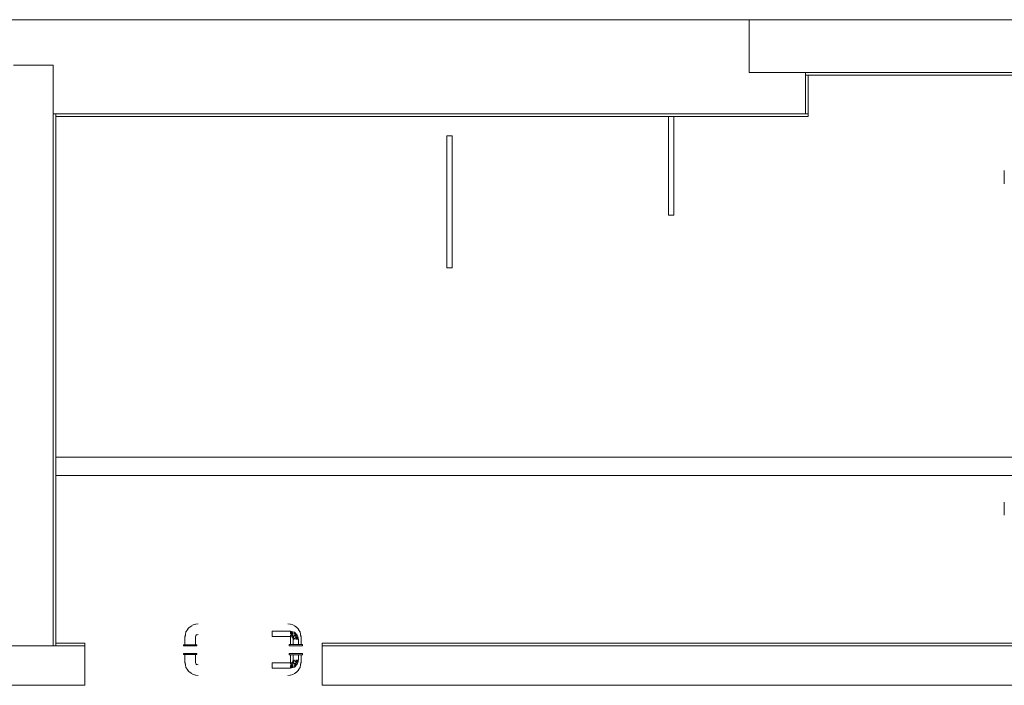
# Model space of a CAD drawing. Header units: millimetres. Extents: x 4476663 to 4477054, y -30323851 to -30323414.
# Tile 119 of 256: x 4476904 to 4476912, y -30323750 to -30323745. Entities that reach past the tile are written whole.
import ezdxf

# ---------------------------------------------------------------- set-up
doc = ezdxf.new("R2010")
doc.units = ezdxf.units.MM
for name, color, linetype, lineweight in [('IFC-Parede padrão-Contorno', 44, 'Continuous', 5), ('IFC-Porta-Contorno', 142, 'Continuous', 5), ('Nível 1', 2, 'Continuous', 60)]:
    doc.layers.add(name, color=color, linetype=linetype, lineweight=lineweight)

msp = doc.modelspace()

# ---------------------------------------------------------------- linework, layer by layer
at = {"layer": 'IFC-Parede padrão-Contorno', "color": 8, "lineweight": 5}
for p, q in [((4476909.7991, -30323745.1757), (4476909.7991, -30323744.8558)), ((4476909.7991, -30323744.8558), (4476910.488, -30323744.8558)), ((4476910.488, -30323744.8558), (4476911.8103, -30323744.8558)), ((4476909.7991, -30323745.2284), (4476909.7991, -30323745.1757)), ((4476904.2224, -30323745.1996), (4476904.3148, -30323745.1996)), ((4476904.3148, -30323745.1996), (4476904.5224, -30323745.1996)), ((4476904.5224, -30323746.5554), (4476904.5224, -30323745.1996)), ((4476909.7991, -30323745.2558), (4476909.7991, -30323745.2284)), ((4476909.7991, -30323745.2558), (4476911.1215, -30323745.2558)), ((4476910.2258, -30323745.2715), (4476910.2258, -30323745.2558)), ((4476911.1031, -30323745.2558), (4476913.9486, -30323745.2558)), ((4476910.2258, -30323745.2758), (4476910.2258, -30323745.2715)), ((4476910.2258, -30323745.505), (4476910.2258, -30323745.2758)), ((4476910.2258, -30323745.2758), (4476913.3841, -30323745.2758)), ((4476910.2458, -30323745.3395), (4476910.2458, -30323745.2758)), ((4476910.2458, -30323745.5687), (4476910.2458, -30323745.3395)), ((4476910.2258, -30323745.5687), (4476910.2258, -30323745.505)), ((4476904.5224, -30323745.5687), (4476904.5268, -30323745.5687)), ((4476904.5224, -30323746.6301), (4476904.5224, -30323745.5687)), ((4476904.5268, -30323745.5687), (4476904.5424, -30323745.5687)), ((4476904.5424, -30323746.445), (4476904.5424, -30323745.5687)), ((4476904.5424, -30323745.5687), (4476905.7823, -30323745.5687)), ((4476904.5424, -30323745.5887), (4476909.006, -30323745.5887)), ((4476905.7823, -30323745.5687), (4476910.2458, -30323745.5687)), ((4476909.006, -30323745.5887), (4476910.2458, -30323745.5887)), ((4476909.1874, -30323746.3358), (4476909.1874, -30323745.5887)), ((4476909.2274, -30323746.3358), (4476909.2274, -30323745.5887)), ((4476910.2458, -30323745.573), (4476910.2458, -30323745.5687)), ((4476910.2458, -30323745.5887), (4476910.2458, -30323745.573)), ((4476907.5074, -30323746.7358), (4476907.5074, -30323745.7358)), ((4476907.5074, -30323745.7358), (4476907.5474, -30323745.7358)), ((4476907.5474, -30323746.7358), (4476907.5474, -30323745.7358)), ((4476909.1874, -30323746.3358), (4476909.2274, -30323746.3358)), ((4476904.5424, -30323749.5996), (4476904.5424, -30323746.445)), ((4476904.5224, -30323749.5996), (4476904.5224, -30323746.6301)), ((4476907.5074, -30323746.7358), (4476907.5474, -30323746.7358)), ((4476904.5424, -30323748.1708), (4476911.8014, -30323748.1708)), ((4476904.5424, -30323748.3108), (4476911.8014, -30323748.3108)), ((4476904.5424, -30323749.5796), (4476904.59, -30323749.5796)), ((4476904.59, -30323749.5796), (4476904.7614, -30323749.5796)), ((4476904.7614, -30323749.5808), (4476904.7614, -30323749.5796)), ((4476904.7614, -30323749.5996), (4476904.7614, -30323749.5808)), ((4476906.5614, -30323749.5796), (4476907.006, -30323749.5796)), ((4476906.5614, -30323749.5985), (4476906.5614, -30323749.5796)), ((4476907.006, -30323749.5796), (4476907.4114, -30323749.5796)), ((4476907.4114, -30323749.5796), (4476911.3714, -30323749.5796)), ((4476911.3714, -30323749.5796), (4476914.3414, -30323749.5796)), ((4476904.0175, -30323749.5996), (4476904.7614, -30323749.5996)), ((4476904.7614, -30323749.8825), (4476904.7614, -30323749.5996)), ((4476906.5614, -30323749.5996), (4476906.5614, -30323749.5985)), ((4476906.5614, -30323749.6168), (4476906.5614, -30323749.5996)), ((4476906.5614, -30323749.5996), (4476907.3336, -30323749.5996)), ((4476906.5614, -30323749.8996), (4476906.5614, -30323749.6168)), ((4476907.0071, -30323749.5996), (4476907.4116, -30323749.5996)), ((4476907.3336, -30323749.5996), (4476907.7331, -30323749.5996)), ((4476907.7331, -30323749.5996), (4476911.3716, -30323749.5996)), ((4476911.2936, -30323749.5996), (4476912.3947, -30323749.5996)), ((4476904.7614, -30323749.8996), (4476904.7614, -30323749.8825)), ((4476903.9724, -30323749.8996), (4476904.7163, -30323749.8996)), ((4476904.7163, -30323749.8996), (4476904.7614, -30323749.8996)), ((4476906.5614, -30323749.8996), (4476907.3336, -30323749.8996)), ((4476907.3336, -30323749.8996), (4476911.2936, -30323749.8996)), ((4476911.2936, -30323749.8996), (4476912.7328, -30323749.8996))]:
    msp.add_line(p, q, dxfattribs=at)
at = {"layer": 'IFC-Porta-Contorno', "color": 8, "lineweight": 5}
for p, q in [((4476911.7329, -30323746.0996), (4476911.7329, -30323745.9996)), ((4476911.7329, -30323748.6108), (4476911.7329, -30323748.5108)), ((4476905.5831, -30323749.4412), (4476905.6028, -30323749.4372)), ((4476905.6019, -30323749.4375), (4476905.6214, -30323749.4336)), ((4476905.6019, -30323749.4375), (4476905.6042, -30323749.4371)), ((4476905.6028, -30323749.4372), (4476905.6038, -30323749.4371)), ((4476905.6042, -30323749.4371), (4476905.6214, -30323749.435)), ((4476906.3014, -30323749.4336), (4476906.3209, -30323749.4375)), ((4476906.3014, -30323749.435), (4476906.3185, -30323749.4371)), ((4476906.3185, -30323749.4371), (4476906.3209, -30323749.4375)), ((4476906.3209, -30323749.4375), (4476906.3397, -30323749.4412)), ((4476905.5253, -30323749.5141), (4476905.529, -30323749.4953)), ((4476905.529, -30323749.4953), (4476905.5398, -30323749.4791)), ((4476905.5379, -30323749.4821), (4476905.5407, -30323749.4761)), ((4476905.5398, -30323749.4791), (4476905.5445, -30323749.4713)), ((4476905.5407, -30323749.4761), (4476905.5507, -30323749.4629)), ((4476905.5445, -30323749.4713), (4476905.5507, -30323749.4629)), ((4476905.5507, -30323749.4629), (4476905.5602, -30323749.4558)), ((4476905.5602, -30323749.4558), (4476905.5727, -30323749.4482)), ((4476905.5669, -30323749.4521), (4476905.5831, -30323749.4412)), ((4476906.1814, -30323749.4896), (4476906.3214, -30323749.4896)), ((4476906.1814, -30323749.4903), (4476906.1814, -30323749.4896)), ((4476906.1814, -30323749.4923), (4476906.1814, -30323749.4903)), ((4476906.1814, -30323749.4955), (4476906.1814, -30323749.4923)), ((4476906.1814, -30323749.4996), (4476906.1814, -30323749.4955)), ((4476906.1814, -30323749.5044), (4476906.1814, -30323749.4996)), ((4476906.1814, -30323749.5096), (4476906.1814, -30323749.5044)), ((4476906.1814, -30323749.5148), (4476906.1814, -30323749.5096)), ((4476906.3214, -30323749.4896), (4476906.3256, -30323749.4907)), ((4476906.3214, -30323749.4996), (4476906.3299, -30323749.4919)), ((4476906.3214, -30323749.4955), (4476906.3214, -30323749.4923)), ((4476906.3214, -30323749.4996), (4476906.3384, -30323749.4942)), ((4476906.3214, -30323749.5096), (4476906.3384, -30323749.4942)), ((4476906.3214, -30323749.4996), (4476906.3214, -30323749.4955)), ((4476906.3214, -30323749.5044), (4476906.3214, -30323749.4996)), ((4476906.3214, -30323749.5269), (4476906.338, -30323749.503)), ((4476906.3214, -30323749.5096), (4476906.338, -30323749.503)), ((4476906.3214, -30323749.5096), (4476906.3214, -30323749.5044)), ((4476906.3256, -30323749.4907), (4476906.3299, -30323749.4919)), ((4476906.3299, -30323749.4919), (4476906.3384, -30323749.4942)), ((4476906.338, -30323749.503), (4476906.34, -30323749.5206)), ((4476906.338, -30323749.503), (4476906.3522, -30323749.5077)), ((4476906.3384, -30323749.4942), (4476906.3514, -30323749.4976)), ((4476906.3397, -30323749.4412), (4476906.3559, -30323749.4521)), ((4476906.3514, -30323749.4976), (4476906.3624, -30323749.5086)), ((4476906.3514, -30323749.4976), (4476906.3569, -30323749.5031)), ((4476906.3522, -30323749.5077), (4476906.3566, -30323749.5156)), ((4476906.3529, -30323749.4501), (4476906.3589, -30323749.4529)), ((4476906.3559, -30323749.4521), (4476906.3637, -30323749.4567)), ((4476906.3569, -30323749.5031), (4476906.3679, -30323749.5141)), ((4476906.3589, -30323749.4529), (4476906.3721, -30323749.4629)), ((4476906.3624, -30323749.5086), (4476906.3679, -30323749.5141)), ((4476906.3637, -30323749.4567), (4476906.3721, -30323749.4629)), ((4476906.3721, -30323749.4629), (4476906.3792, -30323749.4724)), ((4476906.3792, -30323749.4724), (4476906.3868, -30323749.4849)), ((4476906.3829, -30323749.4791), (4476906.3938, -30323749.4953)), ((4476906.3938, -30323749.4953), (4476906.3978, -30323749.515)), ((4476905.5214, -30323749.5336), (4476905.5253, -30323749.5141)), ((4476905.5214, -30323749.5936), (4476905.5214, -30323749.5336)), ((4476905.5228, -30323749.5336), (4476905.5248, -30323749.5165)), ((4476905.5248, -30323749.5165), (4476905.5253, -30323749.5141)), ((4476905.6014, -30323749.5336), (4476905.6072, -30323749.5195)), ((4476905.6014, -30323749.5936), (4476905.6014, -30323749.5336)), ((4476905.6033, -30323749.5231), (4476905.612, -30323749.5151)), ((4476905.6073, -30323749.5194), (4476905.6214, -30323749.5136)), ((4476906.1814, -30323749.5196), (4476906.1814, -30323749.5148)), ((4476906.1814, -30323749.5238), (4476906.1814, -30323749.5196)), ((4476906.1814, -30323749.5269), (4476906.1814, -30323749.5238)), ((4476906.1814, -30323749.5289), (4476906.1814, -30323749.5269)), ((4476906.1814, -30323749.5296), (4476906.1814, -30323749.5289)), ((4476906.1814, -30323749.5296), (4476906.3214, -30323749.5296)), ((4476906.3197, -30323749.5296), (4476906.3214, -30323749.5336)), ((4476906.3214, -30323749.5238), (4476906.3214, -30323749.5196)), ((4476906.3214, -30323749.5269), (4476906.34, -30323749.5206)), ((4476906.3214, -30323749.5296), (4476906.34, -30323749.5206)), ((4476906.3214, -30323749.5269), (4476906.3214, -30323749.5238)), ((4476906.3214, -30323749.5296), (4476906.3355, -30323749.5355)), ((4476906.3214, -30323749.5896), (4476906.3214, -30323749.5336)), ((4476906.3355, -30323749.5355), (4476906.34, -30323749.5206)), ((4476906.3355, -30323749.5355), (4476906.3385, -30323749.5425)), ((4476906.3385, -30323749.5425), (4476906.3414, -30323749.5496)), ((4476906.34, -30323749.5206), (4476906.3434, -30323749.5315)), ((4476906.3414, -30323749.5496), (4476906.3452, -30323749.54)), ((4476906.3414, -30323749.5896), (4476906.3414, -30323749.5496)), ((4476906.3434, -30323749.5315), (4476906.3566, -30323749.5156)), ((4476906.3434, -30323749.5315), (4476906.3452, -30323749.54)), ((4476906.3452, -30323749.54), (4476906.3472, -30323749.5496)), ((4476906.3472, -30323749.5496), (4476906.368, -30323749.533)), ((4476906.3472, -30323749.5496), (4476906.3514, -30323749.5496)), ((4476906.3565, -30323749.5285), (4476906.3679, -30323749.5141)), ((4476906.3565, -30323749.5285), (4476906.3566, -30323749.5156)), ((4476906.3565, -30323749.5285), (4476906.368, -30323749.533)), ((4476906.3566, -30323749.5156), (4476906.3679, -30323749.5141)), ((4476906.3614, -30323749.5496), (4476906.3768, -30323749.5326)), ((4476906.3614, -30323749.5496), (4476906.368, -30323749.533)), ((4476906.3614, -30323749.5496), (4476906.3666, -30323749.5496)), ((4476906.3666, -30323749.5496), (4476906.3714, -30323749.5496)), ((4476906.3679, -30323749.5141), (4476906.3733, -30323749.5196)), ((4476906.368, -30323749.533), (4476906.3733, -30323749.5196)), ((4476906.3714, -30323749.5496), (4476906.3768, -30323749.5326)), ((4476906.3714, -30323749.5496), (4476906.3791, -30323749.5411)), ((4476906.3714, -30323749.5496), (4476906.3755, -30323749.5496)), ((4476906.3733, -30323749.5196), (4476906.3768, -30323749.5326)), ((4476906.3755, -30323749.5496), (4476906.3787, -30323749.5496)), ((4476906.3768, -30323749.5326), (4476906.3791, -30323749.5411)), ((4476906.3791, -30323749.5411), (4476906.3803, -30323749.5454)), ((4476906.3803, -30323749.5454), (4476906.3814, -30323749.5496)), ((4476906.3814, -30323749.5896), (4476906.3814, -30323749.5496)), ((4476906.3975, -30323749.5141), (4476906.4014, -30323749.5336)), ((4476906.3975, -30323749.5141), (4476906.3979, -30323749.5165)), ((4476906.3978, -30323749.515), (4476906.3979, -30323749.516)), ((4476906.3979, -30323749.5165), (4476906.4, -30323749.5336)), ((4476906.4014, -30323749.5896), (4476906.4014, -30323749.5336)), ((4476905.5114, -30323749.5996), (4476905.5114, -30323749.5936)), ((4476905.5114, -30323749.5936), (4476905.5131, -30323749.5936)), ((4476905.5114, -30323749.5996), (4476905.5131, -30323749.5996)), ((4476905.5114, -30323749.6596), (4476905.5131, -30323749.6596)), ((4476905.5114, -30323749.6656), (4476905.5114, -30323749.6596)), ((4476905.5131, -30323749.5936), (4476905.5181, -30323749.5936)), ((4476905.5131, -30323749.5996), (4476905.5181, -30323749.5996)), ((4476905.5131, -30323749.6596), (4476905.5181, -30323749.6596)), ((4476905.5181, -30323749.5936), (4476905.526, -30323749.5936)), ((4476905.5181, -30323749.5996), (4476905.526, -30323749.5996)), ((4476905.5181, -30323749.6596), (4476905.526, -30323749.6596)), ((4476905.5228, -30323749.5936), (4476905.5267, -30323749.5936)), ((4476905.526, -30323749.5936), (4476905.5364, -30323749.5936)), ((4476905.526, -30323749.5996), (4476905.5364, -30323749.5996)), ((4476905.526, -30323749.6596), (4476905.5364, -30323749.6596)), ((4476905.5331, -30323749.5936), (4476905.5414, -30323749.5936)), ((4476905.5364, -30323749.5936), (4476905.5484, -30323749.5936)), ((4476905.5364, -30323749.5996), (4476905.5484, -30323749.5996)), ((4476905.5364, -30323749.6596), (4476905.5484, -30323749.6596)), ((4476905.5414, -30323749.5936), (4476905.551, -30323749.5936)), ((4476905.5484, -30323749.5936), (4476905.5614, -30323749.5936)), ((4476905.5484, -30323749.5996), (4476905.5614, -30323749.5996)), ((4476905.5484, -30323749.6596), (4476905.5614, -30323749.6596)), ((4476905.5614, -30323749.5936), (4476905.5743, -30323749.5936)), ((4476905.5614, -30323749.5996), (4476905.5743, -30323749.5996)), ((4476905.5614, -30323749.6596), (4476905.5743, -30323749.6596)), ((4476905.5717, -30323749.5936), (4476905.5814, -30323749.5936)), ((4476905.5743, -30323749.5936), (4476905.5864, -30323749.5936)), ((4476905.5743, -30323749.5996), (4476905.5864, -30323749.5996)), ((4476905.5743, -30323749.6596), (4476905.5864, -30323749.6596)), ((4476905.5814, -30323749.5936), (4476905.5897, -30323749.5936)), ((4476905.5864, -30323749.5936), (4476905.5967, -30323749.5936)), ((4476905.5864, -30323749.5996), (4476905.5967, -30323749.5996)), ((4476905.5864, -30323749.6596), (4476905.5967, -30323749.6596)), ((4476905.596, -30323749.5936), (4476905.6, -30323749.5936)), ((4476905.5967, -30323749.5936), (4476905.6047, -30323749.5936)), ((4476905.5967, -30323749.5996), (4476905.6047, -30323749.5996)), ((4476905.5967, -30323749.6596), (4476905.6047, -30323749.6596)), ((4476905.6047, -30323749.5936), (4476905.6097, -30323749.5936)), ((4476905.6047, -30323749.5996), (4476905.6097, -30323749.5996)), ((4476905.6047, -30323749.6596), (4476905.6097, -30323749.6596)), ((4476905.6097, -30323749.5936), (4476905.6114, -30323749.5936)), ((4476905.6097, -30323749.5996), (4476905.6114, -30323749.5996)), ((4476905.6097, -30323749.6596), (4476905.6114, -30323749.6596)), ((4476905.6114, -30323749.5996), (4476905.6114, -30323749.5936)), ((4476905.6114, -30323749.6656), (4476905.6114, -30323749.6596)), ((4476906.3114, -30323749.5996), (4476906.3114, -30323749.5896)), ((4476906.3114, -30323749.5896), (4476906.3131, -30323749.5896)), ((4476906.3114, -30323749.5996), (4476906.3131, -30323749.5996)), ((4476906.3114, -30323749.6596), (4476906.3131, -30323749.6596)), ((4476906.3114, -30323749.6696), (4476906.3114, -30323749.6596)), ((4476906.3131, -30323749.5896), (4476906.3181, -30323749.5896)), ((4476906.3131, -30323749.5996), (4476906.3181, -30323749.5996)), ((4476906.3131, -30323749.6596), (4476906.3181, -30323749.6596)), ((4476906.3181, -30323749.5896), (4476906.326, -30323749.5896)), ((4476906.3181, -30323749.5996), (4476906.326, -30323749.5996)), ((4476906.3181, -30323749.6596), (4476906.326, -30323749.6596)), ((4476906.326, -30323749.5896), (4476906.3364, -30323749.5896)), ((4476906.326, -30323749.5996), (4476906.3364, -30323749.5996)), ((4476906.326, -30323749.6596), (4476906.3364, -30323749.6596)), ((4476906.3364, -30323749.5896), (4476906.3484, -30323749.5896)), ((4476906.3364, -30323749.5996), (4476906.3484, -30323749.5996)), ((4476906.3364, -30323749.6596), (4476906.3484, -30323749.6596)), ((4476906.3472, -30323749.5896), (4476906.3514, -30323749.5896)), ((4476906.3484, -30323749.5896), (4476906.3614, -30323749.5896)), ((4476906.3484, -30323749.5996), (4476906.3614, -30323749.5996)), ((4476906.3484, -30323749.6596), (4476906.3614, -30323749.6596)), ((4476906.3614, -30323749.5896), (4476906.3743, -30323749.5896)), ((4476906.3614, -30323749.5996), (4476906.3743, -30323749.5996)), ((4476906.3614, -30323749.6596), (4476906.3743, -30323749.6596)), ((4476906.3714, -30323749.5896), (4476906.3755, -30323749.5896)), ((4476906.3743, -30323749.5896), (4476906.3864, -30323749.5896)), ((4476906.3743, -30323749.5996), (4476906.3864, -30323749.5996)), ((4476906.3743, -30323749.6596), (4476906.3864, -30323749.6596)), ((4476906.3864, -30323749.5896), (4476906.3967, -30323749.5896)), ((4476906.3864, -30323749.5996), (4476906.3967, -30323749.5996)), ((4476906.3864, -30323749.6596), (4476906.3967, -30323749.6596)), ((4476906.3967, -30323749.5896), (4476906.4047, -30323749.5896)), ((4476906.3967, -30323749.5996), (4476906.4047, -30323749.5996)), ((4476906.3967, -30323749.6596), (4476906.4047, -30323749.6596)), ((4476906.4047, -30323749.5896), (4476906.4097, -30323749.5896)), ((4476906.4047, -30323749.5996), (4476906.4097, -30323749.5996)), ((4476906.4047, -30323749.6596), (4476906.4097, -30323749.6596)), ((4476906.4097, -30323749.5896), (4476906.4114, -30323749.5896)), ((4476906.4097, -30323749.5996), (4476906.4114, -30323749.5996)), ((4476906.4097, -30323749.6596), (4476906.4114, -30323749.6596)), ((4476906.4114, -30323749.5996), (4476906.4114, -30323749.5896)), ((4476906.4114, -30323749.6696), (4476906.4114, -30323749.6596)), ((4476905.5114, -30323749.6656), (4476905.5131, -30323749.6656)), ((4476905.5131, -30323749.6656), (4476905.5181, -30323749.6656)), ((4476905.5181, -30323749.6656), (4476905.526, -30323749.6656)), ((4476905.5214, -30323749.7256), (4476905.5214, -30323749.6656)), ((4476905.5214, -30323749.7256), (4476905.5253, -30323749.7451)), ((4476905.5228, -30323749.7256), (4476905.5248, -30323749.7428)), ((4476905.526, -30323749.6656), (4476905.5364, -30323749.6656)), ((4476905.5364, -30323749.6656), (4476905.5484, -30323749.6656)), ((4476905.5484, -30323749.6656), (4476905.5614, -30323749.6656)), ((4476905.5614, -30323749.6656), (4476905.5743, -30323749.6656)), ((4476905.5743, -30323749.6656), (4476905.5864, -30323749.6656)), ((4476905.5864, -30323749.6656), (4476905.5967, -30323749.6656)), ((4476905.5967, -30323749.6656), (4476905.6047, -30323749.6656)), ((4476905.6014, -30323749.7256), (4476905.6014, -30323749.6656)), ((4476905.6014, -30323749.7256), (4476905.6072, -30323749.7397)), ((4476905.6033, -30323749.7361), (4476905.612, -30323749.7441)), ((4476905.6047, -30323749.6656), (4476905.6097, -30323749.6656)), ((4476905.6097, -30323749.6656), (4476905.6114, -30323749.6656)), ((4476906.1814, -30323749.7296), (4476906.3214, -30323749.7296)), ((4476906.1814, -30323749.7303), (4476906.1814, -30323749.7296)), ((4476906.1814, -30323749.7323), (4476906.1814, -30323749.7303)), ((4476906.1814, -30323749.7355), (4476906.1814, -30323749.7323)), ((4476906.1814, -30323749.7396), (4476906.1814, -30323749.7355)), ((4476906.3114, -30323749.6696), (4476906.3131, -30323749.6696)), ((4476906.3131, -30323749.6696), (4476906.3181, -30323749.6696)), ((4476906.3181, -30323749.6696), (4476906.326, -30323749.6696)), ((4476906.3197, -30323749.7296), (4476906.3214, -30323749.7256)), ((4476906.3214, -30323749.7256), (4476906.3214, -30323749.6696)), ((4476906.3214, -30323749.7296), (4476906.3355, -30323749.7238)), ((4476906.3214, -30323749.7296), (4476906.34, -30323749.7386)), ((4476906.3214, -30323749.7323), (4476906.34, -30323749.7386)), ((4476906.3214, -30323749.7323), (4476906.338, -30323749.7562)), ((4476906.3214, -30323749.7355), (4476906.3214, -30323749.7323)), ((4476906.3214, -30323749.7396), (4476906.3214, -30323749.7355)), ((4476906.326, -30323749.6696), (4476906.3364, -30323749.6696)), ((4476906.3355, -30323749.7238), (4476906.3385, -30323749.7167)), ((4476906.3355, -30323749.7238), (4476906.34, -30323749.7386)), ((4476906.3364, -30323749.6696), (4476906.3484, -30323749.6696)), ((4476906.3385, -30323749.7167), (4476906.3414, -30323749.7096)), ((4476906.34, -30323749.7386), (4476906.3434, -30323749.7278)), ((4476906.3414, -30323749.7096), (4476906.3414, -30323749.6696)), ((4476906.3414, -30323749.7096), (4476906.3452, -30323749.7192)), ((4476906.3434, -30323749.7278), (4476906.3452, -30323749.7192)), ((4476906.3434, -30323749.7278), (4476906.3566, -30323749.7436)), ((4476906.3452, -30323749.7192), (4476906.3472, -30323749.7096)), ((4476906.3472, -30323749.7096), (4476906.3514, -30323749.7096)), ((4476906.3472, -30323749.7096), (4476906.368, -30323749.7263)), ((4476906.3484, -30323749.6696), (4476906.3614, -30323749.6696)), ((4476906.3565, -30323749.7307), (4476906.368, -30323749.7263)), ((4476906.3565, -30323749.7307), (4476906.3566, -30323749.7436)), ((4476906.3565, -30323749.7307), (4476906.3679, -30323749.7451)), ((4476906.3614, -30323749.6696), (4476906.3743, -30323749.6696)), ((4476906.3614, -30323749.7096), (4476906.3666, -30323749.7096)), ((4476906.3614, -30323749.7096), (4476906.368, -30323749.7263)), ((4476906.3614, -30323749.7096), (4476906.3768, -30323749.7266)), ((4476906.3666, -30323749.7096), (4476906.3714, -30323749.7096)), ((4476906.368, -30323749.7263), (4476906.3733, -30323749.7396)), ((4476906.3714, -30323749.7096), (4476906.3755, -30323749.7096)), ((4476906.3714, -30323749.7096), (4476906.3768, -30323749.7266)), ((4476906.3714, -30323749.7096), (4476906.3791, -30323749.7181)), ((4476906.3733, -30323749.7396), (4476906.3768, -30323749.7266)), ((4476906.3743, -30323749.6696), (4476906.3864, -30323749.6696)), ((4476906.3755, -30323749.7096), (4476906.3787, -30323749.7096)), ((4476906.3768, -30323749.7266), (4476906.3791, -30323749.7181)), ((4476906.3791, -30323749.7181), (4476906.3803, -30323749.7139)), ((4476906.3803, -30323749.7139), (4476906.3814, -30323749.7096)), ((4476906.3814, -30323749.7096), (4476906.3814, -30323749.6696)), ((4476906.3864, -30323749.6696), (4476906.3967, -30323749.6696)), ((4476906.3967, -30323749.6696), (4476906.4047, -30323749.6696)), ((4476906.3975, -30323749.7451), (4476906.4014, -30323749.7256)), ((4476906.3979, -30323749.7428), (4476906.4, -30323749.7256)), ((4476906.4014, -30323749.7256), (4476906.4014, -30323749.6696)), ((4476906.4047, -30323749.6696), (4476906.4097, -30323749.6696)), ((4476906.4097, -30323749.6696), (4476906.4114, -30323749.6696)), ((4476905.5248, -30323749.7428), (4476905.5253, -30323749.7451)), ((4476905.5253, -30323749.7451), (4476905.529, -30323749.7639)), ((4476905.529, -30323749.7639), (4476905.5398, -30323749.7801)), ((4476905.5379, -30323749.7771), (4476905.5407, -30323749.7831)), ((4476905.5398, -30323749.7801), (4476905.5445, -30323749.7879)), ((4476905.5407, -30323749.7831), (4476905.5507, -30323749.7963)), ((4476905.5445, -30323749.7879), (4476905.5507, -30323749.7963)), ((4476905.5507, -30323749.7963), (4476905.5602, -30323749.8034)), ((4476905.5602, -30323749.8034), (4476905.5727, -30323749.811)), ((4476905.5669, -30323749.8072), (4476905.5831, -30323749.818)), ((4476905.6073, -30323749.7398), (4476905.6214, -30323749.7456)), ((4476906.1814, -30323749.7444), (4476906.1814, -30323749.7396)), ((4476906.1814, -30323749.7496), (4476906.1814, -30323749.7444)), ((4476906.1814, -30323749.7548), (4476906.1814, -30323749.7496)), ((4476906.1814, -30323749.7596), (4476906.1814, -30323749.7548)), ((4476906.1814, -30323749.7638), (4476906.1814, -30323749.7596)), ((4476906.1814, -30323749.7669), (4476906.1814, -30323749.7638)), ((4476906.1814, -30323749.7689), (4476906.1814, -30323749.7669)), ((4476906.1814, -30323749.7696), (4476906.1814, -30323749.7689)), ((4476906.1814, -30323749.7696), (4476906.3214, -30323749.7696)), ((4476906.3214, -30323749.7496), (4476906.338, -30323749.7562)), ((4476906.3214, -30323749.7496), (4476906.3384, -30323749.7651)), ((4476906.3214, -30323749.7548), (4476906.3214, -30323749.7496)), ((4476906.3214, -30323749.7596), (4476906.3214, -30323749.7548)), ((4476906.3214, -30323749.7596), (4476906.3384, -30323749.7651)), ((4476906.3214, -30323749.7596), (4476906.3299, -30323749.7673)), ((4476906.3214, -30323749.7638), (4476906.3214, -30323749.7596)), ((4476906.3214, -30323749.7669), (4476906.3214, -30323749.7638)), ((4476906.3214, -30323749.7696), (4476906.3256, -30323749.7685)), ((4476906.3256, -30323749.7685), (4476906.3299, -30323749.7673)), ((4476906.3299, -30323749.7673), (4476906.3384, -30323749.7651)), ((4476906.338, -30323749.7562), (4476906.34, -30323749.7386)), ((4476906.338, -30323749.7562), (4476906.3522, -30323749.7515)), ((4476906.3384, -30323749.7651), (4476906.3514, -30323749.7616)), ((4476906.3397, -30323749.818), (4476906.3559, -30323749.8072)), ((4476906.3514, -30323749.7616), (4476906.3569, -30323749.7561)), ((4476906.3522, -30323749.7515), (4476906.3566, -30323749.7436)), ((4476906.3529, -30323749.8091), (4476906.3589, -30323749.8063)), ((4476906.3559, -30323749.8072), (4476906.3637, -30323749.8025)), ((4476906.3566, -30323749.7436), (4476906.3679, -30323749.7451)), ((4476906.3569, -30323749.7561), (4476906.3679, -30323749.7451)), ((4476906.3569, -30323749.7561), (4476906.3624, -30323749.7506)), ((4476906.3589, -30323749.8063), (4476906.3721, -30323749.7963)), ((4476906.3624, -30323749.7506), (4476906.3679, -30323749.7451)), ((4476906.3637, -30323749.8025), (4476906.3721, -30323749.7963)), ((4476906.3679, -30323749.7451), (4476906.3733, -30323749.7396)), ((4476906.3721, -30323749.7963), (4476906.3792, -30323749.7868)), ((4476906.3792, -30323749.7868), (4476906.3868, -30323749.7743)), ((4476906.3829, -30323749.7801), (4476906.3938, -30323749.7639)), ((4476906.3938, -30323749.7639), (4476906.3978, -30323749.7442)), ((4476906.3975, -30323749.7451), (4476906.3979, -30323749.7428)), ((4476906.3978, -30323749.7442), (4476906.3979, -30323749.7432)), ((4476905.5831, -30323749.818), (4476905.6028, -30323749.822)), ((4476905.6019, -30323749.8217), (4476905.6214, -30323749.8256)), ((4476905.6019, -30323749.8217), (4476905.6042, -30323749.8222)), ((4476905.6028, -30323749.822), (4476905.6038, -30323749.8221)), ((4476905.6042, -30323749.8222), (4476905.6214, -30323749.8243)), ((4476906.3014, -30323749.8256), (4476906.3209, -30323749.8217)), ((4476906.3014, -30323749.8243), (4476906.3185, -30323749.8222)), ((4476906.3185, -30323749.8222), (4476906.3209, -30323749.8217)), ((4476906.3209, -30323749.8217), (4476906.3397, -30323749.818))]:
    msp.add_line(p, q, dxfattribs=at)
at = {"layer": 'Nível 1', "color": 8, "lineweight": 5}
for p, q in [((4476909.7991, -30323744.8558), (4476886.5946, -30323744.8558)), ((4476887.5946, -30323744.8558), (4476909.8127, -30323744.8558))]:
    msp.add_line(p, q, dxfattribs=at)

doc.saveas('drawing.dxf')
